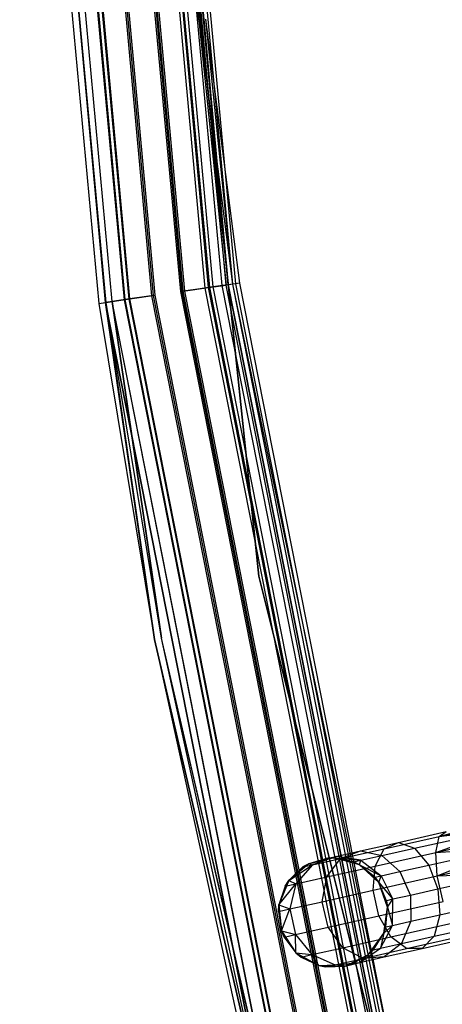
# Model space of a CAD drawing. Extents: x -22.9 to 23, y 4.7 to 50.6.
# Tile 4 of 95: x -22.9 to -21.7, y 22.5 to 25.2. Entities that reach past the tile are written whole.
import ezdxf

# ---------------------------------------------------------------- set-up
doc = ezdxf.new("R2010")
doc.units = 0
doc.header["$LTSCALE"] = 2.54
doc.layers.get('0').update_dxf_attribs({"linetype": 'CONTINUOUS'})

# ---------------------------------------------------------------- blocks, each defined once
blk = doc.blocks.new('HOTEL-MOOD-11783-11791_STL')
at = {"color": 0}
for p, q in [((-22.5705, 26.7839, 1.8265), (-22.2412, 23.6503, 1.8265)), ((-22.2412, 23.6503, 1.8065), (-22.5705, 26.7839, 1.8065)), ((-22.5705, 26.7839, 1.8265), (-22.2412, 23.6503, 1.8265)), ((-22.2412, 23.6503, 1.8065), (-22.5705, 26.7839, 1.8065)), ((-22.6094, 24.4079, 31.9528), (-22.8255, 26.7524, 31.9528)), ((-22.6094, 24.4079, 31.9528), (-22.8255, 26.7524, 31.9528)), ((-22.6073, 24.4083, 1.6438), (-22.8232, 26.7525, 1.6438)), ((-22.6073, 24.4083, 1.6438), (-22.8232, 26.7525, 1.6438)), ((-22.5971, 24.4097, 31.9371), (-22.813, 26.7529, 31.9371)), ((-22.5971, 24.4097, 31.9371), (-22.813, 26.7529, 31.9371)), ((-22.5949, 24.41, 1.6595), (-22.8108, 26.753, 1.6595)), ((-22.5949, 24.41, 1.6595), (-22.8108, 26.753, 1.6595)), ((-22.5344, 24.4188, 31.9893), (-22.7497, 26.7554, 31.9893)), ((-22.5344, 24.4188, 31.9893), (-22.7497, 26.7554, 31.9893)), ((-22.53, 24.4194, 31.9698), (-22.7453, 26.7556, 31.9698)), ((-22.53, 24.4194, 31.9698), (-22.7453, 26.7556, 31.9698)), ((-22.5299, 24.4194, 1.6061), (-22.7451, 26.7556, 1.6061)), ((-22.5299, 24.4194, 1.6061), (-22.7451, 26.7556, 1.6061)), ((-22.5255, 24.4201, 1.6256), (-22.7407, 26.7558, 1.6256)), ((-22.5255, 24.4201, 1.6256), (-22.7407, 26.7558, 1.6256)), ((-22.4555, 24.4302, 31.9698), (-22.6701, 26.7586, 31.9698)), ((-22.4555, 24.4302, 31.9698), (-22.6701, 26.7586, 31.9698)), ((-22.4511, 24.4308, 31.9893), (-22.6656, 26.7588, 31.9893)), ((-22.4511, 24.4308, 31.9893), (-22.6656, 26.7588, 31.9893)), ((-22.4484, 24.4312, 1.6256), (-22.6628, 26.7589, 1.6256)), ((-22.4484, 24.4312, 1.6256), (-22.6628, 26.7589, 1.6256)), ((-22.444, 24.4318, 1.6061), (-22.6584, 26.7591, 1.6061)), ((-22.444, 24.4318, 1.6061), (-22.6584, 26.7591, 1.6061)), ((-22.3885, 24.4398, 31.9371), (-22.6024, 26.7614, 31.9371)), ((-22.3885, 24.4398, 31.9371), (-22.6024, 26.7614, 31.9371)), ((-22.3789, 24.4412, 1.6593), (-22.5927, 26.7618, 1.6593)), ((-22.3789, 24.4412, 1.6593), (-22.5927, 26.7618, 1.6593)), ((-22.3761, 24.4416, 31.9528), (-22.5899, 26.7619, 31.9528)), ((-22.3761, 24.4416, 31.9528), (-22.5899, 26.7619, 31.9528)), ((-22.3666, 24.443, 1.6437), (-22.5802, 26.7623, 1.6437)), ((-22.3666, 24.443, 1.6437), (-22.5802, 26.7623, 1.6437)), ((-22.342, 24.4465, 31.8783), (-22.5555, 26.7633, 31.8783)), ((-22.342, 24.4465, 31.8783), (-22.5555, 26.7633, 31.8783)), ((-22.3308, 24.4482, 1.7202), (-22.5441, 26.7637, 1.7202)), ((-22.4061, 25.1745, 1.7961), (-22.5441, 26.7637, 1.7202)), ((-22.3308, 24.4482, 1.7202), (-22.5441, 26.7637, 1.7202)), ((-22.4061, 25.1745, 1.7961), (-22.5441, 26.7637, 1.7202)), ((-22.3255, 24.4489, 31.8049), (-22.5388, 26.7639, 31.8049)), ((-22.3255, 24.4489, 31.8049), (-22.5388, 26.7639, 31.8049)), ((-22.3242, 24.4491, 31.887), (-22.5375, 26.764, 31.887)), ((-22.3242, 24.4491, 31.887), (-22.5375, 26.764, 31.887)), ((-22.5267, 26.7644, 1.7961), (-22.4061, 25.1745, 1.7961)), ((-22.5267, 26.7644, 1.7961), (-22.4061, 25.1745, 1.7961)), ((-22.3129, 24.4507, 1.7115), (-22.5261, 26.7645, 1.7115)), ((-22.3129, 24.4507, 1.7115), (-22.5261, 26.7645, 1.7115)), ((-22.5188, 26.7648, 31.8049), (-22.3057, 24.4518, 31.8049)), ((-22.5188, 26.7648, 31.8049), (-22.3057, 24.4518, 31.8049)), ((-22.8966, 26.7495, 31.8049), (-22.6799, 24.3978, 31.8049)), ((-22.8966, 26.7495, 1.7963), (-22.6799, 24.3978, 1.7963)), ((-22.8966, 26.7495, 31.8049), (-22.6799, 24.3978, 31.8049)), ((-22.8966, 26.7495, 1.7963), (-22.6799, 24.3978, 1.7963)), ((-22.6614, 24.4004, 31.887), (-22.8779, 26.7502, 31.887)), ((-22.6614, 24.4004, 31.887), (-22.8779, 26.7502, 31.887)), ((-22.6608, 24.4005, 1.7117), (-22.8773, 26.7503, 1.7117)), ((-22.6608, 24.4005, 1.7117), (-22.8773, 26.7503, 1.7117)), ((-22.6601, 24.4006, 31.8049), (-22.8766, 26.7503, 31.8049)), ((-22.6601, 24.4006, 1.7963), (-22.8766, 26.7503, 1.7963)), ((-22.6601, 24.4006, 31.8049), (-22.8766, 26.7503, 31.8049)), ((-22.6601, 24.4006, 1.7963), (-22.8766, 26.7503, 1.7963)), ((-22.6435, 24.403, 31.8783), (-22.8599, 26.751, 31.8783)), ((-22.6435, 24.403, 31.8783), (-22.8599, 26.751, 31.8783)), ((-22.643, 24.4031, 1.7204), (-22.8593, 26.751, 1.7204)), ((-22.643, 24.4031, 1.7204), (-22.8593, 26.751, 1.7204)), ((-22.4061, 25.1745, 1.7961), (-22.3135, 24.4507, 1.7961)), ((-22.4061, 25.1745, 1.7961), (-22.3135, 24.4507, 1.7961)), ((-22.4061, 25.1745, 1.7961), (-22.3308, 24.4482, 1.7202)), ((-22.4061, 25.1745, 1.7961), (-22.3308, 24.4482, 1.7202)), ((-22.2937, 24.4535, 1.7961), (-22.3862, 25.1768, 1.7961)), ((-22.2937, 24.4535, 1.7961), (-22.3862, 25.1768, 1.7961)), ((-22.3129, 24.4507, 1.7115), (-22.3862, 25.1768, 1.7961)), ((-22.3129, 24.4507, 1.7115), (-22.3862, 25.1768, 1.7961)), ((-22.3885, 24.4398, 31.9371), (-22.4555, 24.4302, 31.9698)), ((-22.3885, 24.4398, 31.9371), (-22.4555, 24.4302, 31.9698)), ((-22.0027, 22.1361, 31.9698), (-22.4555, 24.4302, 31.9698)), ((-22.0027, 22.1361, 31.9698), (-22.4555, 24.4302, 31.9698)), ((-22.3761, 24.4416, 31.9528), (-22.4511, 24.4308, 31.9893)), ((-22.3761, 24.4416, 31.9528), (-22.4511, 24.4308, 31.9893)), ((-21.9984, 22.1372, 31.9893), (-22.4511, 24.4308, 31.9893)), ((-21.9984, 22.1372, 31.9893), (-22.4511, 24.4308, 31.9893)), ((-22.4484, 24.4312, 1.6256), (-22.3789, 24.4412, 1.6593)), ((-22.4484, 24.4312, 1.6256), (-22.3789, 24.4412, 1.6593)), ((-21.9957, 22.1378, 1.6256), (-22.4484, 24.4312, 1.6256)), ((-21.9957, 22.1378, 1.6256), (-22.4484, 24.4312, 1.6256)), ((-22.3666, 24.443, 1.6437), (-22.444, 24.4318, 1.6061)), ((-22.3666, 24.443, 1.6437), (-22.444, 24.4318, 1.6061)), ((-21.9914, 22.1389, 1.6061), (-22.444, 24.4318, 1.6061)), ((-21.9914, 22.1389, 1.6061), (-22.444, 24.4318, 1.6061)), ((-22.342, 24.4465, 31.8783), (-22.3885, 24.4398, 31.9371)), ((-22.342, 24.4465, 31.8783), (-22.3885, 24.4398, 31.9371)), ((-21.937, 22.1526, 31.9371), (-22.3885, 24.4398, 31.9371)), ((-21.937, 22.1526, 31.9371), (-22.3885, 24.4398, 31.9371)), ((-22.3789, 24.4412, 1.6593), (-22.3308, 24.4482, 1.7202)), ((-22.3789, 24.4412, 1.6593), (-22.3308, 24.4482, 1.7202)), ((-21.9276, 22.155, 1.6593), (-22.3789, 24.4412, 1.6593)), ((-21.9276, 22.155, 1.6593), (-22.3789, 24.4412, 1.6593)), ((-22.3242, 24.4491, 31.887), (-22.3761, 24.4416, 31.9528)), ((-22.3242, 24.4491, 31.887), (-22.3761, 24.4416, 31.9528)), ((-21.9249, 22.1556, 31.9528), (-22.3761, 24.4416, 31.9528)), ((-21.9249, 22.1556, 31.9528), (-22.3761, 24.4416, 31.9528)), ((-22.3129, 24.4507, 1.7115), (-22.3666, 24.443, 1.6437)), ((-22.3129, 24.4507, 1.7115), (-22.3666, 24.443, 1.6437)), ((-21.9155, 22.158, 1.6437), (-22.3666, 24.443, 1.6437)), ((-21.9155, 22.158, 1.6437), (-22.3666, 24.443, 1.6437)), ((-22.3255, 24.4489, 31.8049), (-22.342, 24.4465, 31.8783)), ((-22.3255, 24.4489, 31.8049), (-22.342, 24.4465, 31.8783)), ((-21.8915, 22.164, 31.8783), (-22.342, 24.4465, 31.8783)), ((-21.8915, 22.164, 31.8783), (-22.342, 24.4465, 31.8783)), ((-22.3135, 24.4507, 1.7961), (-22.3308, 24.4482, 1.7202)), ((-22.3135, 24.4507, 1.7961), (-22.3308, 24.4482, 1.7202)), ((-21.8804, 22.1668, 1.7202), (-22.3308, 24.4482, 1.7202)), ((-21.8804, 22.1668, 1.7202), (-22.3308, 24.4482, 1.7202)), ((-21.8753, 22.1681, 31.8049), (-22.3255, 24.4489, 31.8049)), ((-21.8753, 22.1681, 31.8049), (-22.3255, 24.4489, 31.8049)), ((-22.3057, 24.4518, 31.8049), (-22.3242, 24.4491, 31.887)), ((-22.3057, 24.4518, 31.8049), (-22.3242, 24.4491, 31.887)), ((-21.874, 22.1684, 31.887), (-22.3242, 24.4491, 31.887)), ((-21.874, 22.1684, 31.887), (-22.3242, 24.4491, 31.887)), ((-22.3135, 24.4507, 1.7961), (-21.8441, 22.1759, 1.7961)), ((-22.3135, 24.4507, 1.7961), (-21.8441, 22.1759, 1.7961)), ((-22.3135, 24.4507, 1.7961), (-21.8635, 22.1711, 1.7961)), ((-22.3135, 24.4507, 1.7961), (-21.8635, 22.1711, 1.7961)), ((-22.2937, 24.4535, 1.7961), (-22.3129, 24.4507, 1.7115)), ((-22.2937, 24.4535, 1.7961), (-22.3129, 24.4507, 1.7115)), ((-21.863, 22.1712, 1.7115), (-22.3129, 24.4507, 1.7115)), ((-21.863, 22.1712, 1.7115), (-22.3129, 24.4507, 1.7115)), ((-22.3057, 24.4518, 31.8049), (-21.8559, 22.173, 31.8049)), ((-22.3057, 24.4518, 31.8049), (-21.8559, 22.173, 31.8049)), ((-21.8441, 22.1759, 1.7961), (-22.2937, 24.4535, 1.7961)), ((-21.8441, 22.1759, 1.7961), (-22.2937, 24.4535, 1.7961)), ((-22.6094, 24.4079, 31.9528), (-22.6614, 24.4004, 31.887)), ((-22.6094, 24.4079, 31.9528), (-22.6614, 24.4004, 31.887)), ((-22.6073, 24.4083, 1.6438), (-22.6608, 24.4005, 1.7117)), ((-22.6073, 24.4083, 1.6438), (-22.6608, 24.4005, 1.7117)), ((-22.6601, 24.4006, 1.7963), (-22.643, 24.4031, 1.7204)), ((-22.6601, 24.4006, 1.7963), (-22.643, 24.4031, 1.7204)), ((-22.6435, 24.403, 31.8783), (-22.6601, 24.4006, 31.8049)), ((-22.6435, 24.403, 31.8783), (-22.6601, 24.4006, 31.8049)), ((-22.5971, 24.4097, 31.9371), (-22.6435, 24.403, 31.8783)), ((-22.5971, 24.4097, 31.9371), (-22.6435, 24.403, 31.8783)), ((-22.6435, 24.403, 31.8783), (-22.508, 23.4799, 31.8049)), ((-22.1869, 22.0897, 31.8783), (-22.6435, 24.403, 31.8783)), ((-22.1869, 22.0897, 31.8783), (-22.6435, 24.403, 31.8783)), ((-22.6435, 24.403, 31.8783), (-22.508, 23.4799, 31.8049)), ((-22.643, 24.4031, 1.7204), (-22.5949, 24.41, 1.6595)), ((-22.643, 24.4031, 1.7204), (-22.5949, 24.41, 1.6595)), ((-22.1864, 22.0899, 1.7204), (-22.643, 24.4031, 1.7204)), ((-22.508, 23.4799, 1.7963), (-22.643, 24.4031, 1.7204)), ((-22.508, 23.4799, 1.7963), (-22.643, 24.4031, 1.7204)), ((-22.1864, 22.0899, 1.7204), (-22.643, 24.4031, 1.7204)), ((-22.5344, 24.4188, 31.9893), (-22.6094, 24.4079, 31.9528)), ((-22.5344, 24.4188, 31.9893), (-22.6094, 24.4079, 31.9528)), ((-22.1535, 22.0981, 31.9528), (-22.6094, 24.4079, 31.9528)), ((-22.1535, 22.0981, 31.9528), (-22.6094, 24.4079, 31.9528)), ((-22.5299, 24.4194, 1.6061), (-22.6073, 24.4083, 1.6438)), ((-22.5299, 24.4194, 1.6061), (-22.6073, 24.4083, 1.6438)), ((-22.1514, 22.0987, 1.6438), (-22.6073, 24.4083, 1.6438)), ((-22.1514, 22.0987, 1.6438), (-22.6073, 24.4083, 1.6438)), ((-22.53, 24.4194, 31.9698), (-22.5971, 24.4097, 31.9371)), ((-22.53, 24.4194, 31.9698), (-22.5971, 24.4097, 31.9371)), ((-22.1414, 22.1012, 31.9371), (-22.5971, 24.4097, 31.9371)), ((-22.1414, 22.1012, 31.9371), (-22.5971, 24.4097, 31.9371)), ((-22.5949, 24.41, 1.6595), (-22.5255, 24.4201, 1.6256)), ((-22.5949, 24.41, 1.6595), (-22.5255, 24.4201, 1.6256)), ((-22.1393, 22.1017, 1.6595), (-22.5949, 24.41, 1.6595)), ((-22.1393, 22.1017, 1.6595), (-22.5949, 24.41, 1.6595)), ((-22.08, 22.1166, 31.9893), (-22.5344, 24.4188, 31.9893)), ((-22.08, 22.1166, 31.9893), (-22.5344, 24.4188, 31.9893)), ((-22.0757, 22.1177, 31.9698), (-22.53, 24.4194, 31.9698)), ((-22.0757, 22.1177, 31.9698), (-22.53, 24.4194, 31.9698)), ((-22.0756, 22.1178, 1.6061), (-22.5299, 24.4194, 1.6061)), ((-22.0756, 22.1178, 1.6061), (-22.5299, 24.4194, 1.6061)), ((-22.0712, 22.1188, 1.6256), (-22.5255, 24.4201, 1.6256)), ((-22.0712, 22.1188, 1.6256), (-22.5255, 24.4201, 1.6256)), ((-22.6799, 24.3978, 1.7963), (-22.6608, 24.4005, 1.7117)), ((-22.6799, 24.3978, 1.7963), (-22.6608, 24.4005, 1.7117)), ((-22.6799, 24.3978, 31.8049), (-22.6614, 24.4004, 31.887)), ((-22.6799, 24.3978, 31.8049), (-22.6614, 24.4004, 31.887)), ((-22.6799, 24.3978, 31.8049), (-22.5276, 23.4762, 31.8049)), ((-22.6799, 24.3978, 1.7963), (-22.6799, 24.3978, 31.8049)), ((-22.6799, 24.3978, 1.7963), (-22.6799, 24.3978, 31.8049)), ((-22.6799, 24.3978, 1.7963), (-22.5276, 23.4762, 1.7963)), ((-22.6799, 24.3978, 31.8049), (-22.5276, 23.4762, 31.8049)), ((-22.6799, 24.3978, 1.7963), (-22.5276, 23.4762, 1.7963)), ((-22.5276, 23.4762, 31.8049), (-22.6614, 24.4004, 31.887)), ((-22.5276, 23.4762, 31.8049), (-22.6614, 24.4004, 31.887)), ((-22.2044, 22.0853, 31.887), (-22.6614, 24.4004, 31.887)), ((-22.2044, 22.0853, 31.887), (-22.6614, 24.4004, 31.887)), ((-22.6608, 24.4005, 1.7117), (-22.5276, 23.4762, 1.7963)), ((-22.2038, 22.0855, 1.7117), (-22.6608, 24.4005, 1.7117)), ((-22.2038, 22.0855, 1.7117), (-22.6608, 24.4005, 1.7117)), ((-22.6608, 24.4005, 1.7117), (-22.5276, 23.4762, 1.7963)), ((-22.508, 23.4799, 31.8049), (-22.6601, 24.4006, 31.8049)), ((-22.508, 23.4799, 1.7963), (-22.6601, 24.4006, 1.7963)), ((-22.6601, 24.4006, 1.7963), (-22.6601, 24.4006, 31.8049)), ((-22.508, 23.4799, 31.8049), (-22.6601, 24.4006, 31.8049)), ((-22.6601, 24.4006, 1.7963), (-22.6601, 24.4006, 31.8049)), ((-22.508, 23.4799, 1.7963), (-22.6601, 24.4006, 1.7963)), ((-22.2412, 23.6503, 1.8265), (-21.4789, 20.5931, 1.8265)), ((-21.4789, 20.5931, 1.8065), (-22.2412, 23.6503, 1.8065)), ((-22.2412, 23.6503, 1.8265), (-21.4789, 20.5931, 1.8265)), ((-22.2412, 23.6503, 1.8265), (-22.2412, 23.6503, 1.8065)), ((-21.4789, 20.5931, 1.8065), (-22.2412, 23.6503, 1.8065)), ((-22.2412, 23.6503, 1.8265), (-22.2412, 23.6503, 1.8065)), ((-22.5276, 23.4762, 31.8049), (-22.2044, 22.0853, 31.887)), ((-22.5276, 23.4762, 31.8049), (-22.2044, 22.0853, 31.887)), ((-22.5276, 23.4762, 31.8049), (-22.2226, 22.0808, 31.8049)), ((-22.5276, 23.4762, 1.7963), (-22.5276, 23.4762, 31.8049)), ((-22.5276, 23.4762, 1.7963), (-22.5276, 23.4762, 31.8049)), ((-22.5276, 23.4762, 1.7963), (-22.2226, 22.0808, 1.7963)), ((-22.5276, 23.4762, 31.8049), (-22.2226, 22.0808, 31.8049)), ((-22.2038, 22.0855, 1.7117), (-22.5276, 23.4762, 1.7963)), ((-22.2038, 22.0855, 1.7117), (-22.5276, 23.4762, 1.7963)), ((-22.5276, 23.4762, 1.7963), (-22.2226, 22.0808, 1.7963)), ((-22.1869, 22.0897, 31.8783), (-22.508, 23.4799, 31.8049)), ((-22.2032, 22.0857, 31.8049), (-22.508, 23.4799, 31.8049)), ((-22.1869, 22.0897, 31.8783), (-22.508, 23.4799, 31.8049)), ((-22.2032, 22.0857, 1.7963), (-22.508, 23.4799, 1.7963)), ((-22.508, 23.4799, 1.7963), (-22.508, 23.4799, 31.8049)), ((-22.2032, 22.0857, 31.8049), (-22.508, 23.4799, 31.8049)), ((-22.508, 23.4799, 1.7963), (-22.508, 23.4799, 31.8049)), ((-22.2032, 22.0857, 1.7963), (-22.508, 23.4799, 1.7963)), ((-22.1864, 22.0899, 1.7204), (-22.508, 23.4799, 1.7963)), ((-22.1864, 22.0899, 1.7204), (-22.508, 23.4799, 1.7963)), ((-21.7474, 22.9364, 28.5937), (-21.5825, 22.9822, 28.6017)), ((-21.7474, 22.9364, 28.5937), (-21.5825, 22.9822, 28.6017)), ((-21.7474, 22.9364, 28.5937), (-21.5806, 22.9738, 28.5666)), ((-21.7474, 22.9364, 28.5937), (-21.5806, 22.9738, 28.5666)), ((-21.8589, 22.9202, 28.7299), (-21.7278, 22.9496, 28.6615)), ((-21.8589, 22.9202, 28.7299), (-21.7278, 22.9496, 28.6615)), ((-21.7563, 22.8926, 28.5375), (-21.5769, 22.9574, 28.5346)), ((-21.7563, 22.8926, 28.5375), (-21.5769, 22.9574, 28.5346)), ((-21.7474, 22.9364, 28.5937), (-21.5769, 22.9574, 28.5346)), ((-21.7474, 22.9364, 28.5937), (-21.5769, 22.9574, 28.5346)), ((-21.7474, 22.9364, 28.5937), (-21.7278, 22.9496, 28.6615)), ((-21.7474, 22.9364, 28.5937), (-21.7278, 22.9496, 28.6615)), ((-21.9629, 22.8969, 28.8365), (-21.8589, 22.9202, 28.7299)), ((-21.9629, 22.8969, 28.8365), (-21.8589, 22.9202, 28.7299)), ((-21.8979, 22.9026, 28.6723), (-21.7474, 22.9364, 28.5937)), ((-21.8979, 22.9026, 28.6723), (-21.7474, 22.9364, 28.5937)), ((-21.8979, 22.9026, 28.6723), (-21.8589, 22.9202, 28.7299)), ((-21.8979, 22.9026, 28.6723), (-21.8589, 22.9202, 28.7299)), ((-21.8589, 22.9202, 28.7299), (-21.8148, 22.904, 28.7842)), ((-21.8589, 22.9202, 28.7299), (-21.8148, 22.904, 28.7842)), ((-21.8148, 22.904, 28.7842), (-21.702, 22.9293, 28.7253)), ((-21.8148, 22.904, 28.7842), (-21.702, 22.9293, 28.7253)), ((-21.7563, 22.8926, 28.5375), (-21.7474, 22.9364, 28.5937)), ((-21.7563, 22.8926, 28.5375), (-21.7474, 22.9364, 28.5937)), ((-21.7563, 22.8926, 28.5375), (-21.5717, 22.934, 28.5075)), ((-21.7563, 22.8926, 28.5375), (-21.5717, 22.934, 28.5075)), ((-22.0297, 22.8819, 28.9709), (-21.9629, 22.8969, 28.8365)), ((-22.0297, 22.8819, 28.9709), (-21.9629, 22.8969, 28.8365)), ((-22.0173, 22.8758, 28.7946), (-21.8979, 22.9026, 28.6723)), ((-22.0173, 22.8758, 28.7946), (-21.8979, 22.9026, 28.6723)), ((-22.0173, 22.8758, 28.7946), (-21.9629, 22.8969, 28.8365)), ((-22.0173, 22.8758, 28.7946), (-21.9629, 22.8969, 28.8365)), ((-21.9629, 22.8969, 28.8365), (-21.9044, 22.8839, 28.876)), ((-21.9629, 22.8969, 28.8365), (-21.9044, 22.8839, 28.876)), ((-21.9229, 22.8552, 28.6245), (-21.8979, 22.9026, 28.6723)), ((-21.9229, 22.8552, 28.6245), (-21.8979, 22.9026, 28.6723)), ((-21.9229, 22.8552, 28.6245), (-21.7563, 22.8926, 28.5375)), ((-21.9229, 22.8552, 28.6245), (-21.7563, 22.8926, 28.5375)), ((-21.9044, 22.8839, 28.876), (-21.8148, 22.904, 28.7842)), ((-21.9044, 22.8839, 28.876), (-21.8148, 22.904, 28.7842)), ((-21.8148, 22.904, 28.7842), (-21.7758, 22.8577, 28.8227)), ((-21.8148, 22.904, 28.7842), (-21.7758, 22.8577, 28.8227)), ((-21.7563, 22.8926, 28.5375), (-21.5652, 22.9049, 28.487)), ((-21.7563, 22.8926, 28.5375), (-21.5652, 22.9049, 28.487)), ((-21.7525, 22.8283, 28.5058), (-21.7563, 22.8926, 28.5375)), ((-21.7525, 22.8283, 28.5058), (-21.7563, 22.8926, 28.5375)), ((-21.7525, 22.8283, 28.5058), (-21.5652, 22.9049, 28.487)), ((-21.7525, 22.8283, 28.5058), (-21.5652, 22.9049, 28.487)), ((-22.1047, 22.8618, 29.1198), (-22.0297, 22.8819, 28.9709)), ((-22.1047, 22.8618, 29.1198), (-22.0297, 22.8819, 28.9709)), ((-22.0347, 22.8775, 31.7773), (-22.1047, 22.8618, 31.7773)), ((-22.0347, 22.8775, 31.7773), (-22.1047, 22.8618, 31.7773)), ((-22.0528, 22.8768, 29.1198), (-22.1047, 22.8618, 31.7773)), ((-22.0528, 22.8768, 29.1198), (-22.1047, 22.8618, 29.1198)), ((-22.0528, 22.8768, 29.1198), (-22.1047, 22.8618, 31.7773)), ((-22.0528, 22.8768, 29.1198), (-22.1047, 22.8618, 29.1198)), ((-22.0297, 22.8819, 28.9709), (-22.094, 22.8586, 28.9489)), ((-22.0297, 22.8819, 28.9709), (-22.094, 22.8586, 28.9489)), ((-22.094, 22.8586, 28.9489), (-22.0173, 22.8758, 28.7946)), ((-22.094, 22.8586, 28.9489), (-22.0173, 22.8758, 28.7946)), ((-22.055, 22.8256, 28.7599), (-22.0173, 22.8758, 28.7946)), ((-22.055, 22.8256, 28.7599), (-22.0173, 22.8758, 28.7946)), ((-22.0528, 22.8768, 29.1198), (-22.0297, 22.8819, 28.9709)), ((-22.0528, 22.8768, 29.1198), (-22.0297, 22.8819, 28.9709)), ((-22.0347, 22.8775, 29.1198), (-22.0528, 22.8768, 29.1198)), ((-22.0528, 22.8768, 29.1198), (-22.0347, 22.8775, 31.7773)), ((-22.0528, 22.8768, 29.1198), (-22.0347, 22.8775, 31.7773)), ((-22.0347, 22.8775, 29.1198), (-22.0528, 22.8768, 29.1198)), ((-22.0347, 22.8775, 29.1198), (-22.0297, 22.8819, 28.9709)), ((-22.0347, 22.8775, 29.1198), (-22.0297, 22.8819, 28.9709)), ((-21.9653, 22.8588, 31.7773), (-22.0347, 22.8775, 31.7773)), ((-21.9817, 22.8666, 29.1198), (-22.0347, 22.8775, 31.7773)), ((-21.9653, 22.8588, 31.7773), (-22.0347, 22.8775, 31.7773)), ((-21.9817, 22.8666, 29.1198), (-22.0347, 22.8775, 29.1198)), ((-22.0347, 22.8775, 29.1198), (-22.0347, 22.8775, 31.7773)), ((-21.9817, 22.8666, 29.1198), (-22.0347, 22.8775, 31.7773)), ((-22.0347, 22.8775, 29.1198), (-22.0347, 22.8775, 31.7773)), ((-22.0347, 22.8775, 29.1198), (-21.9619, 22.8711, 28.9916)), ((-21.9817, 22.8666, 29.1198), (-22.0347, 22.8775, 29.1198)), ((-22.0347, 22.8775, 29.1198), (-21.9619, 22.8711, 28.9916)), ((-21.9619, 22.8711, 28.9916), (-22.0297, 22.8819, 28.9709)), ((-21.9619, 22.8711, 28.9916), (-22.0297, 22.8819, 28.9709)), ((-21.9817, 22.8666, 29.1198), (-21.9619, 22.8711, 28.9916)), ((-21.9817, 22.8666, 29.1198), (-21.9619, 22.8711, 28.9916)), ((-21.9653, 22.8588, 29.1198), (-21.9817, 22.8666, 29.1198)), ((-21.9817, 22.8666, 29.1198), (-21.9653, 22.8588, 31.7773)), ((-21.9817, 22.8666, 29.1198), (-21.9653, 22.8588, 31.7773)), ((-21.9653, 22.8588, 29.1198), (-21.9817, 22.8666, 29.1198)), ((-21.9653, 22.8588, 29.1198), (-21.9619, 22.8711, 28.9916)), ((-21.9653, 22.8588, 29.1198), (-21.9619, 22.8711, 28.9916)), ((-21.9619, 22.8711, 28.9916), (-21.9044, 22.8839, 28.876)), ((-21.9619, 22.8711, 28.9916), (-21.9044, 22.8839, 28.876)), ((-21.9619, 22.8711, 28.9916), (-21.9059, 22.8285, 29.0063)), ((-21.9619, 22.8711, 28.9916), (-21.9059, 22.8285, 29.0063)), ((-21.9044, 22.8839, 28.876), (-21.855, 22.8399, 28.904)), ((-21.9044, 22.8839, 28.876), (-21.855, 22.8399, 28.904)), ((-21.7758, 22.8577, 28.8227), (-21.6759, 22.8801, 28.7706)), ((-21.7758, 22.8577, 28.8227), (-21.6759, 22.8801, 28.7706)), ((-21.7525, 22.8283, 28.5058), (-21.5578, 22.872, 28.4742)), ((-21.7525, 22.8283, 28.5058), (-21.5578, 22.872, 28.4742)), ((-22.1047, 22.8618, 31.7773), (-22.1594, 22.8153, 31.7773)), ((-22.1047, 22.8618, 31.7773), (-22.1594, 22.8153, 31.7773)), ((-22.1594, 22.8153, 29.1198), (-22.094, 22.8586, 28.9489)), ((-22.1594, 22.8153, 29.1198), (-22.094, 22.8586, 28.9489)), ((-22.1204, 22.8527, 29.1198), (-22.1594, 22.8153, 31.7773)), ((-22.1204, 22.8527, 29.1198), (-22.1594, 22.8153, 29.1198)), ((-22.1204, 22.8527, 29.1198), (-22.1594, 22.8153, 31.7773)), ((-22.1204, 22.8527, 29.1198), (-22.1594, 22.8153, 29.1198)), ((-22.094, 22.8586, 28.9489), (-22.1399, 22.8066, 28.9306)), ((-22.094, 22.8586, 28.9489), (-22.1399, 22.8066, 28.9306)), ((-22.1047, 22.8618, 29.1198), (-22.1204, 22.8527, 29.1198)), ((-22.1204, 22.8527, 29.1198), (-22.1047, 22.8618, 31.7773)), ((-22.1204, 22.8527, 29.1198), (-22.1047, 22.8618, 31.7773)), ((-22.1047, 22.8618, 29.1198), (-22.1204, 22.8527, 29.1198)), ((-22.1204, 22.8527, 29.1198), (-22.094, 22.8586, 28.9489)), ((-22.1204, 22.8527, 29.1198), (-22.094, 22.8586, 28.9489)), ((-22.1047, 22.8618, 29.1198), (-22.1047, 22.8618, 31.7773)), ((-22.1047, 22.8618, 29.1198), (-22.1047, 22.8618, 31.7773)), ((-22.1047, 22.8618, 29.1198), (-22.094, 22.8586, 28.9489)), ((-22.1047, 22.8618, 29.1198), (-22.094, 22.8586, 28.9489)), ((-22.055, 22.8256, 28.7599), (-21.9229, 22.8552, 28.6245)), ((-22.055, 22.8256, 28.7599), (-21.9229, 22.8552, 28.6245)), ((-21.9126, 22.8101, 31.7773), (-21.9653, 22.8588, 31.7773)), ((-21.9235, 22.8246, 29.1198), (-21.9653, 22.8588, 31.7773)), ((-21.9126, 22.8101, 31.7773), (-21.9653, 22.8588, 31.7773)), ((-21.9235, 22.8246, 29.1198), (-21.9653, 22.8588, 29.1198)), ((-21.9653, 22.8588, 29.1198), (-21.9653, 22.8588, 31.7773)), ((-21.9235, 22.8246, 29.1198), (-21.9653, 22.8588, 31.7773)), ((-21.9653, 22.8588, 29.1198), (-21.9653, 22.8588, 31.7773)), ((-21.9653, 22.8588, 29.1198), (-21.9059, 22.8285, 29.0063)), ((-21.9653, 22.8588, 29.1198), (-21.9059, 22.8285, 29.0063)), ((-21.9235, 22.8246, 29.1198), (-21.9653, 22.8588, 29.1198)), ((-21.9281, 22.7889, 28.5975), (-21.9229, 22.8552, 28.6245)), ((-21.9281, 22.7889, 28.5975), (-21.9229, 22.8552, 28.6245)), ((-21.9059, 22.8285, 29.0063), (-21.855, 22.8399, 28.904)), ((-21.9059, 22.8285, 29.0063), (-21.855, 22.8399, 28.904)), ((-21.855, 22.8399, 28.904), (-21.7758, 22.8577, 28.8227)), ((-21.855, 22.8399, 28.904), (-21.7758, 22.8577, 28.8227)), ((-21.855, 22.8399, 28.904), (-21.8262, 22.775, 28.9141)), ((-21.855, 22.8399, 28.904), (-21.8262, 22.775, 28.9141)), ((-21.7758, 22.8577, 28.8227), (-21.7507, 22.7919, 28.8366)), ((-21.7758, 22.8577, 28.8227), (-21.7507, 22.7919, 28.8366)), ((-22.1594, 22.8153, 31.7773), (-22.1863, 22.7487, 31.7773)), ((-22.1594, 22.8153, 31.7773), (-22.1863, 22.7487, 31.7773)), ((-22.1594, 22.8153, 29.1198), (-22.1691, 22.8, 29.1198)), ((-22.1691, 22.8, 29.1198), (-22.1594, 22.8153, 31.7773)), ((-22.1691, 22.8, 29.1198), (-22.1594, 22.8153, 31.7773)), ((-22.1594, 22.8153, 29.1198), (-22.1691, 22.8, 29.1198)), ((-22.1594, 22.8153, 29.1198), (-22.1594, 22.8153, 31.7773)), ((-22.1594, 22.8153, 29.1198), (-22.1594, 22.8153, 31.7773)), ((-22.1594, 22.8153, 29.1198), (-22.1399, 22.8066, 28.9306)), ((-22.1594, 22.8153, 29.1198), (-22.1399, 22.8066, 28.9306)), ((-22.1399, 22.8066, 28.9306), (-22.055, 22.8256, 28.7599)), ((-22.1399, 22.8066, 28.9306), (-22.055, 22.8256, 28.7599)), ((-22.0675, 22.7576, 28.7403), (-22.055, 22.8256, 28.7599)), ((-22.0675, 22.7576, 28.7403), (-22.055, 22.8256, 28.7599)), ((-21.9281, 22.7889, 28.5975), (-21.7525, 22.8283, 28.5058)), ((-21.9281, 22.7889, 28.5975), (-21.7525, 22.8283, 28.5058)), ((-21.9235, 22.8246, 29.1198), (-21.9059, 22.8285, 29.0063)), ((-21.9235, 22.8246, 29.1198), (-21.9059, 22.8285, 29.0063)), ((-21.9126, 22.8101, 29.1198), (-21.9235, 22.8246, 29.1198)), ((-21.9235, 22.8246, 29.1198), (-21.9126, 22.8101, 31.7773)), ((-21.9235, 22.8246, 29.1198), (-21.9126, 22.8101, 31.7773)), ((-21.9126, 22.8101, 29.1198), (-21.9235, 22.8246, 29.1198)), ((-21.9126, 22.8101, 29.1198), (-21.9059, 22.8285, 29.0063)), ((-21.9126, 22.8101, 29.1198), (-21.9059, 22.8285, 29.0063)), ((-21.8886, 22.7425, 31.7773), (-21.9126, 22.8101, 31.7773)), ((-21.8914, 22.7603, 29.1198), (-21.9126, 22.8101, 31.7773)), ((-21.8886, 22.7425, 31.7773), (-21.9126, 22.8101, 31.7773)), ((-21.8914, 22.7603, 29.1198), (-21.9126, 22.8101, 29.1198)), ((-21.9126, 22.8101, 29.1198), (-21.9126, 22.8101, 31.7773)), ((-21.8914, 22.7603, 29.1198), (-21.9126, 22.8101, 31.7773)), ((-21.9126, 22.8101, 29.1198), (-21.9126, 22.8101, 31.7773)), ((-21.9126, 22.8101, 29.1198), (-21.8747, 22.7641, 29.0116)), ((-21.9126, 22.8101, 29.1198), (-21.8747, 22.7641, 29.0116)), ((-21.8914, 22.7603, 29.1198), (-21.9126, 22.8101, 29.1198)), ((-21.9059, 22.8285, 29.0063), (-21.8747, 22.7641, 29.0116)), ((-21.9059, 22.8285, 29.0063), (-21.8747, 22.7641, 29.0116)), ((-21.7525, 22.8283, 28.5058), (-21.5499, 22.8369, 28.4698)), ((-21.7525, 22.8283, 28.5058), (-21.5499, 22.8369, 28.4698)), ((-21.7368, 22.7582, 28.5058), (-21.7525, 22.8283, 28.5058)), ((-21.7368, 22.7582, 28.5058), (-21.7525, 22.8283, 28.5058)), ((-21.6555, 22.8133, 28.7869), (-21.7507, 22.7919, 28.8366)), ((-21.6555, 22.8133, 28.7869), (-21.7507, 22.7919, 28.8366)), ((-22.1863, 22.7487, 29.1198), (-22.1399, 22.8066, 28.9306)), ((-22.1863, 22.7487, 29.1198), (-22.1399, 22.8066, 28.9306)), ((-22.1691, 22.8, 29.1198), (-22.1863, 22.7487, 31.7773)), ((-22.1691, 22.8, 29.1198), (-22.1863, 22.7487, 29.1198)), ((-22.1691, 22.8, 29.1198), (-22.1863, 22.7487, 31.7773)), ((-22.1691, 22.8, 29.1198), (-22.1863, 22.7487, 29.1198)), ((-22.1691, 22.8, 29.1198), (-22.1399, 22.8066, 28.9306)), ((-22.1691, 22.8, 29.1198), (-22.1399, 22.8066, 28.9306)), ((-22.1399, 22.8066, 28.9306), (-22.1569, 22.7376, 28.9203)), ((-22.1399, 22.8066, 28.9306), (-22.1569, 22.7376, 28.9203)), ((-22.0675, 22.7576, 28.7403), (-21.9281, 22.7889, 28.5975)), ((-22.0675, 22.7576, 28.7403), (-21.9281, 22.7889, 28.5975)), ((-21.9124, 22.7189, 28.5975), (-21.9281, 22.7889, 28.5975)), ((-21.9124, 22.7189, 28.5975), (-21.9281, 22.7889, 28.5975)), ((-21.7507, 22.7919, 28.8366), (-21.8262, 22.775, 28.9141)), ((-21.7507, 22.7919, 28.8366), (-21.8262, 22.775, 28.9141)), ((-21.7507, 22.7919, 28.8366), (-21.7453, 22.7217, 28.8227)), ((-21.7507, 22.7919, 28.8366), (-21.7453, 22.7217, 28.8227)), ((-22.1569, 22.7376, 28.9203), (-22.0675, 22.7576, 28.7403)), ((-22.1569, 22.7376, 28.9203), (-22.0675, 22.7576, 28.7403)), ((-22.0517, 22.6876, 28.7403), (-22.0675, 22.7576, 28.7403)), ((-22.0517, 22.6876, 28.7403), (-22.0675, 22.7576, 28.7403)), ((-21.9124, 22.7189, 28.5975), (-21.7368, 22.7582, 28.5058)), ((-21.9124, 22.7189, 28.5975), (-21.7368, 22.7582, 28.5058)), ((-21.8747, 22.7641, 29.0116), (-21.8914, 22.7603, 29.1198)), ((-21.8747, 22.7641, 29.0116), (-21.8914, 22.7603, 29.1198)), ((-21.8886, 22.7425, 29.1198), (-21.8914, 22.7603, 29.1198)), ((-21.8914, 22.7603, 29.1198), (-21.8886, 22.7425, 31.7773)), ((-21.8914, 22.7603, 29.1198), (-21.8886, 22.7425, 31.7773)), ((-21.8886, 22.7425, 29.1198), (-21.8914, 22.7603, 29.1198)), ((-21.8886, 22.7425, 29.1198), (-21.8747, 22.7641, 29.0116)), ((-21.8886, 22.7425, 29.1198), (-21.8747, 22.7641, 29.0116)), ((-21.8754, 22.6925, 29.0063), (-21.8747, 22.7641, 29.0116)), ((-21.8754, 22.6925, 29.0063), (-21.8747, 22.7641, 29.0116)), ((-21.8262, 22.775, 28.9141), (-21.8747, 22.7641, 29.0116)), ((-21.8262, 22.775, 28.9141), (-21.8747, 22.7641, 29.0116)), ((-21.8262, 22.775, 28.9141), (-21.8245, 22.7039, 28.904)), ((-21.8262, 22.775, 28.9141), (-21.8245, 22.7039, 28.904)), ((-22.1863, 22.7487, 29.1198), (-22.1878, 22.7307, 29.1198)), ((-22.1878, 22.7307, 29.1198), (-22.1863, 22.7487, 31.7773)), ((-22.1878, 22.7307, 29.1198), (-22.1863, 22.7487, 31.7773)), ((-22.1863, 22.7487, 29.1198), (-22.1878, 22.7307, 29.1198)), ((-22.1878, 22.7307, 29.1198), (-22.1569, 22.7376, 28.9203)), ((-22.1878, 22.7307, 29.1198), (-22.1569, 22.7376, 28.9203)), ((-22.1878, 22.7307, 29.1198), (-22.1791, 22.6773, 31.7773)), ((-22.1878, 22.7307, 29.1198), (-22.1791, 22.6773, 29.1198)), ((-22.1878, 22.7307, 29.1198), (-22.1791, 22.6773, 31.7773)), ((-22.1878, 22.7307, 29.1198), (-22.1791, 22.6773, 29.1198)), ((-22.1863, 22.7487, 31.7773), (-22.1791, 22.6773, 31.7773)), ((-22.1863, 22.7487, 29.1198), (-22.1863, 22.7487, 31.7773)), ((-22.1863, 22.7487, 29.1198), (-22.1863, 22.7487, 31.7773)), ((-22.1863, 22.7487, 31.7773), (-22.1791, 22.6773, 31.7773)), ((-22.1863, 22.7487, 29.1198), (-22.1569, 22.7376, 28.9203)), ((-22.1863, 22.7487, 29.1198), (-22.1569, 22.7376, 28.9203)), ((-22.1791, 22.6773, 29.1198), (-22.1569, 22.7376, 28.9203)), ((-22.1791, 22.6773, 29.1198), (-22.1569, 22.7376, 28.9203)), ((-22.1569, 22.7376, 28.9203), (-22.1412, 22.6675, 28.9203)), ((-22.1569, 22.7376, 28.9203), (-22.1412, 22.6675, 28.9203)), ((-21.8987, 22.6714, 31.7773), (-21.8886, 22.7425, 31.7773)), ((-21.8987, 22.6714, 31.7773), (-21.8886, 22.7425, 31.7773)), ((-21.893, 22.6886, 29.1198), (-21.8886, 22.7425, 31.7773)), ((-21.893, 22.6886, 29.1198), (-21.8886, 22.7425, 29.1198)), ((-21.893, 22.6886, 29.1198), (-21.8886, 22.7425, 31.7773)), ((-21.893, 22.6886, 29.1198), (-21.8886, 22.7425, 29.1198)), ((-21.8886, 22.7425, 29.1198), (-21.8886, 22.7425, 31.7773)), ((-21.8886, 22.7425, 29.1198), (-21.8886, 22.7425, 31.7773)), ((-21.8886, 22.7425, 29.1198), (-21.8754, 22.6925, 29.0063)), ((-21.8886, 22.7425, 29.1198), (-21.8754, 22.6925, 29.0063)), ((-21.7453, 22.7217, 28.8227), (-21.6454, 22.7441, 28.7706)), ((-21.7453, 22.7217, 28.8227), (-21.6454, 22.7441, 28.7706)), ((-22.0517, 22.6876, 28.7403), (-21.9124, 22.7189, 28.5975)), ((-22.0517, 22.6876, 28.7403), (-21.9124, 22.7189, 28.5975)), ((-21.8793, 22.6611, 28.6245), (-21.9124, 22.7189, 28.5975)), ((-21.8793, 22.6611, 28.6245), (-21.9124, 22.7189, 28.5975)), ((-21.8754, 22.6925, 29.0063), (-21.8245, 22.7039, 28.904)), ((-21.8754, 22.6925, 29.0063), (-21.8245, 22.7039, 28.904)), ((-21.8245, 22.7039, 28.904), (-21.8504, 22.643, 28.876)), ((-21.8245, 22.7039, 28.904), (-21.8504, 22.643, 28.876)), ((-21.8245, 22.7039, 28.904), (-21.7453, 22.7217, 28.8227)), ((-21.8245, 22.7039, 28.904), (-21.7453, 22.7217, 28.8227)), ((-21.7453, 22.7217, 28.8227), (-21.7608, 22.6631, 28.7842)), ((-21.7453, 22.7217, 28.8227), (-21.7608, 22.6631, 28.7842)), ((-22.1791, 22.6773, 31.7773), (-22.1396, 22.6173, 31.7773)), ((-22.1791, 22.6773, 29.1198), (-22.1791, 22.6773, 31.7773)), ((-22.1791, 22.6773, 29.1198), (-22.1791, 22.6773, 31.7773)), ((-22.1791, 22.6773, 29.1198), (-22.1721, 22.6606, 29.1198)), ((-22.1721, 22.6606, 29.1198), (-22.1791, 22.6773, 31.7773)), ((-22.1721, 22.6606, 29.1198), (-22.1791, 22.6773, 31.7773)), ((-22.1791, 22.6773, 31.7773), (-22.1396, 22.6173, 31.7773)), ((-22.1791, 22.6773, 29.1198), (-22.1721, 22.6606, 29.1198)), ((-22.1791, 22.6773, 29.1198), (-22.1412, 22.6675, 28.9203)), ((-22.1791, 22.6773, 29.1198), (-22.1412, 22.6675, 28.9203)), ((-22.1412, 22.6675, 28.9203), (-22.0517, 22.6876, 28.7403)), ((-22.1412, 22.6675, 28.9203), (-22.0517, 22.6876, 28.7403)), ((-22.0115, 22.6315, 28.7599), (-22.0517, 22.6876, 28.7403)), ((-22.0115, 22.6315, 28.7599), (-22.0517, 22.6876, 28.7403)), ((-21.9078, 22.6301, 28.9916), (-21.8754, 22.6925, 29.0063)), ((-21.9078, 22.6301, 28.9916), (-21.8754, 22.6925, 29.0063)), ((-21.8987, 22.6714, 29.1198), (-21.8754, 22.6925, 29.0063)), ((-21.8987, 22.6714, 29.1198), (-21.8754, 22.6925, 29.0063)), ((-21.8987, 22.6714, 29.1198), (-21.893, 22.6886, 29.1198)), ((-21.893, 22.6886, 29.1198), (-21.8987, 22.6714, 31.7773)), ((-21.893, 22.6886, 29.1198), (-21.8987, 22.6714, 31.7773)), ((-21.8987, 22.6714, 29.1198), (-21.893, 22.6886, 29.1198)), ((-21.893, 22.6886, 29.1198), (-21.8754, 22.6925, 29.0063)), ((-21.893, 22.6886, 29.1198), (-21.8754, 22.6925, 29.0063)), ((-21.8793, 22.6611, 28.6245), (-21.7128, 22.6985, 28.5375)), ((-21.8793, 22.6611, 28.6245), (-21.7128, 22.6985, 28.5375)), ((-21.7608, 22.6631, 28.7842), (-21.648, 22.6884, 28.7253)), ((-21.7608, 22.6631, 28.7842), (-21.648, 22.6884, 28.7253)), ((-22.1721, 22.6606, 29.1198), (-22.1412, 22.6675, 28.9203)), ((-22.1721, 22.6606, 29.1198), (-22.1412, 22.6675, 28.9203)), ((-22.1721, 22.6606, 29.1198), (-22.1396, 22.6173, 31.7773)), ((-22.1721, 22.6606, 29.1198), (-22.1396, 22.6173, 29.1198)), ((-22.1721, 22.6606, 29.1198), (-22.1396, 22.6173, 31.7773)), ((-22.1721, 22.6606, 29.1198), (-22.1396, 22.6173, 29.1198)), ((-22.1396, 22.6173, 29.1198), (-22.1412, 22.6675, 28.9203)), ((-22.1412, 22.6675, 28.9203), (-22.0964, 22.6124, 28.9306)), ((-22.1396, 22.6173, 29.1198), (-22.1412, 22.6675, 28.9203)), ((-22.1412, 22.6675, 28.9203), (-22.0964, 22.6124, 28.9306)), ((-22.0115, 22.6315, 28.7599), (-21.8793, 22.6611, 28.6245)), ((-22.0115, 22.6315, 28.7599), (-21.8793, 22.6611, 28.6245)), ((-21.9407, 22.6132, 31.7773), (-21.8987, 22.6714, 31.7773)), ((-21.9407, 22.6132, 31.7773), (-21.8987, 22.6714, 31.7773)), ((-21.9276, 22.6257, 29.1198), (-21.8987, 22.6714, 31.7773)), ((-21.9276, 22.6257, 29.1198), (-21.8987, 22.6714, 29.1198)), ((-21.9276, 22.6257, 29.1198), (-21.8987, 22.6714, 31.7773)), ((-21.9276, 22.6257, 29.1198), (-21.8987, 22.6714, 29.1198)), ((-21.8987, 22.6714, 29.1198), (-21.9078, 22.6301, 28.9916)), ((-21.8987, 22.6714, 29.1198), (-21.9078, 22.6301, 28.9916)), ((-21.8987, 22.6714, 29.1198), (-21.8987, 22.6714, 31.7773)), ((-21.8987, 22.6714, 29.1198), (-21.8987, 22.6714, 31.7773)), ((-21.8365, 22.6289, 28.6723), (-21.8793, 22.6611, 28.6245)), ((-21.8365, 22.6289, 28.6723), (-21.8793, 22.6611, 28.6245)), ((-21.8504, 22.643, 28.876), (-21.7608, 22.6631, 28.7842)), ((-21.8504, 22.643, 28.876), (-21.7608, 22.6631, 28.7842)), ((-21.8365, 22.6289, 28.6723), (-21.686, 22.6627, 28.5937)), ((-21.8365, 22.6289, 28.6723), (-21.686, 22.6627, 28.5937)), ((-21.7608, 22.6631, 28.7842), (-21.7937, 22.6296, 28.7299)), ((-21.7608, 22.6631, 28.7842), (-21.7937, 22.6296, 28.7299)), ((-21.7937, 22.6296, 28.7299), (-21.6627, 22.659, 28.6615)), ((-21.7937, 22.6296, 28.7299), (-21.6627, 22.659, 28.6615)), ((-22.0964, 22.6124, 28.9306), (-22.0115, 22.6315, 28.7599)), ((-22.0964, 22.6124, 28.9306), (-22.0115, 22.6315, 28.7599)), ((-21.9559, 22.6021, 28.7946), (-22.0115, 22.6315, 28.7599)), ((-21.9559, 22.6021, 28.7946), (-22.0115, 22.6315, 28.7599)), ((-21.9646, 22.5913, 28.9709), (-21.9078, 22.6301, 28.9916)), ((-21.9646, 22.5913, 28.9709), (-21.9078, 22.6301, 28.9916)), ((-21.9276, 22.6257, 29.1198), (-21.9646, 22.5913, 28.9709)), ((-21.9276, 22.6257, 29.1198), (-21.9646, 22.5913, 28.9709)), ((-21.9559, 22.6021, 28.7946), (-21.8365, 22.6289, 28.6723)), ((-21.9559, 22.6021, 28.7946), (-21.8365, 22.6289, 28.6723)), ((-21.9407, 22.6132, 29.1198), (-21.9276, 22.6257, 29.1198)), ((-21.9276, 22.6257, 29.1198), (-21.9407, 22.6132, 31.7773)), ((-21.9276, 22.6257, 29.1198), (-21.9407, 22.6132, 31.7773)), ((-21.9407, 22.6132, 29.1198), (-21.9276, 22.6257, 29.1198)), ((-21.9276, 22.6257, 29.1198), (-21.9078, 22.6301, 28.9916)), ((-21.9276, 22.6257, 29.1198), (-21.9078, 22.6301, 28.9916)), ((-21.9078, 22.6301, 28.9916), (-21.8504, 22.643, 28.876)), ((-21.9078, 22.6301, 28.9916), (-21.8504, 22.643, 28.876)), ((-21.8504, 22.643, 28.876), (-21.8978, 22.6063, 28.8365)), ((-21.8504, 22.643, 28.876), (-21.8978, 22.6063, 28.8365)), ((-21.8978, 22.6063, 28.8365), (-21.7937, 22.6296, 28.7299)), ((-21.8978, 22.6063, 28.8365), (-21.7937, 22.6296, 28.7299)), ((-21.7937, 22.6296, 28.7299), (-21.8365, 22.6289, 28.6723)), ((-21.7937, 22.6296, 28.7299), (-21.8365, 22.6289, 28.6723)), ((-22.1396, 22.6173, 31.7773), (-22.0768, 22.5827, 31.7773)), ((-22.1396, 22.6173, 29.1198), (-22.1396, 22.6173, 31.7773)), ((-22.1396, 22.6173, 29.1198), (-22.1396, 22.6173, 31.7773)), ((-22.1396, 22.6173, 29.1198), (-22.1256, 22.6059, 29.1198)), ((-22.1256, 22.6059, 29.1198), (-22.1396, 22.6173, 31.7773)), ((-22.1256, 22.6059, 29.1198), (-22.1396, 22.6173, 31.7773)), ((-22.1396, 22.6173, 31.7773), (-22.0768, 22.5827, 31.7773)), ((-22.1396, 22.6173, 29.1198), (-22.1256, 22.6059, 29.1198)), ((-22.1396, 22.6173, 29.1198), (-22.0964, 22.6124, 28.9306)), ((-22.1396, 22.6173, 29.1198), (-22.0964, 22.6124, 28.9306)), ((-22.1256, 22.6059, 29.1198), (-22.0964, 22.6124, 28.9306)), ((-22.1256, 22.6059, 29.1198), (-22.0964, 22.6124, 28.9306)), ((-22.1256, 22.6059, 29.1198), (-22.0768, 22.5827, 31.7773)), ((-22.1256, 22.6059, 29.1198), (-22.0768, 22.5827, 29.1198)), ((-22.1256, 22.6059, 29.1198), (-22.0768, 22.5827, 31.7773)), ((-22.1256, 22.6059, 29.1198), (-22.0768, 22.5827, 29.1198)), ((-22.0768, 22.5827, 29.1198), (-22.0964, 22.6124, 28.9306)), ((-22.0964, 22.6124, 28.9306), (-22.0326, 22.5849, 28.9489)), ((-22.0768, 22.5827, 29.1198), (-22.0964, 22.6124, 28.9306)), ((-22.0964, 22.6124, 28.9306), (-22.0326, 22.5849, 28.9489)), ((-22.0326, 22.5849, 28.9489), (-21.9559, 22.6021, 28.7946)), ((-22.0326, 22.5849, 28.9489), (-21.9559, 22.6021, 28.7946)), ((-22.005, 22.5811, 31.7773), (-21.9407, 22.6132, 31.7773)), ((-22.005, 22.5811, 31.7773), (-21.9407, 22.6132, 31.7773)), ((-21.9876, 22.5862, 29.1198), (-21.9407, 22.6132, 31.7773)), ((-21.9876, 22.5862, 29.1198), (-21.9407, 22.6132, 29.1198)), ((-21.9876, 22.5862, 29.1198), (-21.9407, 22.6132, 31.7773)), ((-21.9876, 22.5862, 29.1198), (-21.9407, 22.6132, 29.1198)), ((-21.9407, 22.6132, 29.1198), (-21.9646, 22.5913, 28.9709)), ((-21.9407, 22.6132, 29.1198), (-21.9646, 22.5913, 28.9709)), ((-21.9646, 22.5913, 28.9709), (-21.8978, 22.6063, 28.8365)), ((-21.9646, 22.5913, 28.9709), (-21.8978, 22.6063, 28.8365)), ((-21.8978, 22.6063, 28.8365), (-21.9559, 22.6021, 28.7946)), ((-21.8978, 22.6063, 28.8365), (-21.9559, 22.6021, 28.7946)), ((-21.9407, 22.6132, 29.1198), (-21.9407, 22.6132, 31.7773)), ((-21.9407, 22.6132, 29.1198), (-21.9407, 22.6132, 31.7773)), ((-22.0768, 22.5827, 29.1198), (-22.0326, 22.5849, 28.9489)), ((-22.0768, 22.5827, 29.1198), (-22.0326, 22.5849, 28.9489)), ((-22.0768, 22.5827, 31.7773), (-22.005, 22.5811, 31.7773)), ((-22.0768, 22.5827, 29.1198), (-22.0768, 22.5827, 31.7773)), ((-22.0768, 22.5827, 29.1198), (-22.0768, 22.5827, 31.7773)), ((-22.0768, 22.5827, 29.1198), (-22.059, 22.579, 29.1198)), ((-22.059, 22.579, 29.1198), (-22.0768, 22.5827, 31.7773)), ((-22.059, 22.579, 29.1198), (-22.0768, 22.5827, 31.7773)), ((-22.0768, 22.5827, 31.7773), (-22.005, 22.5811, 31.7773)), ((-22.0768, 22.5827, 29.1198), (-22.059, 22.579, 29.1198)), ((-22.059, 22.579, 29.1198), (-22.0326, 22.5849, 28.9489)), ((-22.059, 22.579, 29.1198), (-22.0326, 22.5849, 28.9489)), ((-22.059, 22.579, 29.1198), (-22.005, 22.5811, 31.7773)), ((-22.059, 22.579, 29.1198), (-22.005, 22.5811, 31.7773)), ((-22.059, 22.579, 29.1198), (-22.005, 22.5811, 29.1198)), ((-22.059, 22.579, 29.1198), (-22.005, 22.5811, 29.1198)), ((-22.0326, 22.5849, 28.9489), (-21.9646, 22.5913, 28.9709)), ((-22.0326, 22.5849, 28.9489), (-21.9646, 22.5913, 28.9709)), ((-22.005, 22.5811, 29.1198), (-22.0326, 22.5849, 28.9489)), ((-22.005, 22.5811, 29.1198), (-22.0326, 22.5849, 28.9489)), ((-22.005, 22.5811, 29.1198), (-21.9646, 22.5913, 28.9709)), ((-22.005, 22.5811, 29.1198), (-21.9646, 22.5913, 28.9709)), ((-22.005, 22.5811, 31.7773), (-21.9876, 22.5862, 29.1198)), ((-22.005, 22.5811, 29.1198), (-21.9876, 22.5862, 29.1198)), ((-22.005, 22.5811, 31.7773), (-21.9876, 22.5862, 29.1198)), ((-22.005, 22.5811, 29.1198), (-21.9876, 22.5862, 29.1198)), ((-22.005, 22.5811, 29.1198), (-22.005, 22.5811, 31.7773)), ((-22.005, 22.5811, 29.1198), (-22.005, 22.5811, 31.7773)), ((-21.9876, 22.5862, 29.1198), (-21.9646, 22.5913, 28.9709)), ((-21.9876, 22.5862, 29.1198), (-21.9646, 22.5913, 28.9709))]:
    blk.add_line(p, q, dxfattribs=at)

msp = doc.modelspace()

# ---------------------------------------------------------------- block references
at = {"color": 0}
msp.add_blockref('HOTEL-MOOD-11783-11791_STL', (0, 0), dxfattribs=at)

doc.saveas('drawing.dxf')
